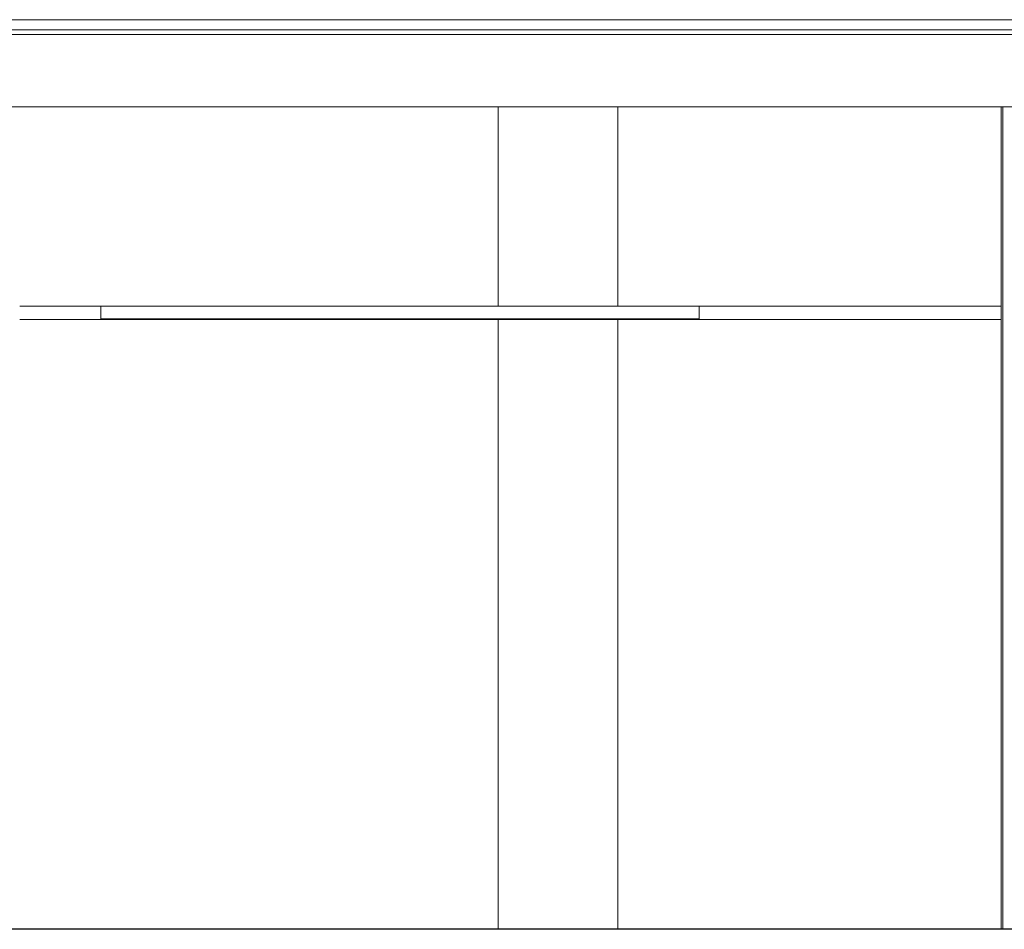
# Model space of a CAD drawing. Header units: millimetres. Extents: x -30280 to 309309, y -17460 to 4378.
# Tile 151 of 256: x 106475 to 110425, y -7786 to -4136. Entities that reach past the tile are written whole.
import ezdxf

# ---------------------------------------------------------------- set-up
doc = ezdxf.new("R2010")
doc.units = ezdxf.units.MM
doc.header["$MEASUREMENT"] = 0
doc.linetypes.add('Wipeout_Contour', pattern=[1000, 0, -1000])
for name, color, linetype, lineweight in [('P1_PLANTA PRIMERA_3_07_CR_Cel Ras pladur_Pluma_Nº__1', 7, 'Continuous', 5), ('P1_PLANTA PRIMERA_3_10_ESTR_Fotjats_Pluma_Nº__1', 7, 'Continuous', 5), ('P1_PLANTA PRIMERA_3_Nuevo_07_CR_Cel Ras_lames_Pluma_Nº__1', 7, 'Continuous', 5), ('P1_PLANTA PRIMERA_3_Nuevo_08_E_Envans secs_Pluma_Nº__47', 7, 'Continuous', 20), ('P1_PLANTA PRIMERA_3_Nuevo_14_PAV_Soft Light Grey 0554_Pluma_Nº__29', 7, 'Continuous', 20)]:
    doc.layers.add(name, color=color, linetype=linetype, lineweight=lineweight)
doc.layers.add('P1_PLANTA PRIMERA_3_Nuevo_08_E_Envans secs', color=7, linetype='Continuous')

msp = doc.modelspace()

# ---------------------------------------------------------------- linework, layer by layer
at = {"layer": 'P1_PLANTA PRIMERA_3_10_ESTR_Fotjats_Pluma_Nº__1', "color": 7, "linetype": 'Continuous', "lineweight": 5}
for p, q in [((129327.2, -4136), (104177.9, -4136)), ((129327.2, -4176.1), (104177.9, -4176.1)), ((129327.2, -4196), (104177.9, -4196))]:
    msp.add_line(p, q, dxfattribs=at)

# ---------------------------------------------------------------- wipeouts: each hides what was drawn before it
at = {"color": 254, "linetype": 'Wipeout_Contour', "lineweight": 0, "ltscale": 430186.773157}
msp.add_wipeout([(106474.9, -5286.1), (108394.9, -5286.1), (108394.9, -4486.1), (106474.9, -4486.1)], dxfattribs=at).dxf.layer = 'P1_PLANTA PRIMERA_3_Nuevo_08_E_Envans secs'
at = {"color": 254, "linetype": 'Wipeout_Contour', "lineweight": 0, "ltscale": 439013.330043}
msp.add_wipeout([(108874.9, -4486.1), (108874.9, -5286.1), (110412.7, -5286.1), (110412.7, -4486.1)], dxfattribs=at).dxf.layer = 'P1_PLANTA PRIMERA_3_Nuevo_08_E_Envans secs'
at = {"color": 254, "linetype": 'Wipeout_Contour', "lineweight": 0, "ltscale": 430568.046597}
msp.add_wipeout([(106474.9, -5339.1), (106474.9, -7784.1), (108394.9, -7784.1), (108394.9, -5339.1)], dxfattribs=at).dxf.layer = 'P1_PLANTA PRIMERA_3_Nuevo_08_E_Envans secs'
at = {"color": 254, "linetype": 'Wipeout_Contour', "lineweight": 0, "ltscale": 439386.936703}
msp.add_wipeout([(108874.9, -5339.1), (108874.9, -7784.1), (110412.7, -7784.1), (110412.7, -5339.1)], dxfattribs=at).dxf.layer = 'P1_PLANTA PRIMERA_3_Nuevo_08_E_Envans secs'

# ---------------------------------------------------------------- next in the draw order: linework, layer by layer
at = {"layer": 'P1_PLANTA PRIMERA_3_07_CR_Cel Ras pladur_Pluma_Nº__1', "color": 7, "linetype": 'Continuous', "lineweight": 5}
msp.add_line((106800.8, -5286.1), (106474.9, -5286.1), dxfattribs=at)
at = {"layer": 'P1_PLANTA PRIMERA_3_Nuevo_07_CR_Cel Ras_lames_Pluma_Nº__1', "color": 7, "linetype": 'Continuous', "lineweight": 5}
for p, q in [((106800.8, -5286.1), (106800.8, -5336.1)), ((109200.8, -5286.1), (109200.8, -5336.1)), ((108000.8, -5336.1), (106800.8, -5336.1))]:
    msp.add_line(p, q, dxfattribs=at)

# ---------------------------------------------------------------- next in the draw order: wipeouts: each hides what was drawn before it
at = {"color": 254, "linetype": 'Wipeout_Contour', "lineweight": 0, "ltscale": 434034.768301}
msp.add_wipeout([(108400.9, -4486.1), (108394.9, -4486.1), (108394.9, -5286.1), (108400.9, -5286.1)], dxfattribs=at).dxf.layer = 'P1_PLANTA PRIMERA_3_Nuevo_08_E_Envans secs'
at = {"color": 254, "linetype": 'Wipeout_Contour', "lineweight": 0, "ltscale": 442416.937209}
msp.add_wipeout([(110418.7, -4486.1), (110418.7, -7784.1), (110424.7, -7784.1), (110424.7, -4486.1)], dxfattribs=at).dxf.layer = 'P1_PLANTA PRIMERA_3_Nuevo_08_E_Envans secs'
at = {"color": 254, "linetype": 'Wipeout_Contour', "lineweight": 0, "ltscale": 434412.635928}
msp.add_wipeout([(108394.9, -7784.1), (108400.9, -7784.1), (108400.9, -5339.1), (108394.9, -5339.1)], dxfattribs=at).dxf.layer = 'P1_PLANTA PRIMERA_3_Nuevo_08_E_Envans secs'

# ---------------------------------------------------------------- next in the draw order: wipeouts: each hides what was drawn before it
at = {"color": 254, "linetype": 'Wipeout_Contour', "lineweight": 0, "ltscale": 434993.792526}
msp.add_wipeout([(108874.9, -4486.1), (108400.9, -4486.1), (108400.9, -5286.1), (108874.9, -5286.1)], dxfattribs=at).dxf.layer = 'P1_PLANTA PRIMERA_3_Nuevo_08_E_Envans secs'
at = {"color": 254, "linetype": 'Wipeout_Contour', "lineweight": 0, "ltscale": 442392.976853}
msp.add_wipeout([(110412.7, -4486.1), (110412.7, -7784.1), (110418.7, -7784.1), (110418.7, -4486.1)], dxfattribs=at).dxf.layer = 'P1_PLANTA PRIMERA_3_Nuevo_08_E_Envans secs'
at = {"color": 254, "linetype": 'Wipeout_Contour', "lineweight": 0, "ltscale": 435370.830142}
msp.add_wipeout([(108874.9, -5339.1), (108400.9, -5339.1), (108400.9, -7784.1), (108874.9, -7784.1)], dxfattribs=at).dxf.layer = 'P1_PLANTA PRIMERA_3_Nuevo_08_E_Envans secs'

# ---------------------------------------------------------------- next in the draw order: linework, layer by layer
at = {"layer": 'P1_PLANTA PRIMERA_3_07_CR_Cel Ras pladur_Pluma_Nº__1', "color": 7, "linetype": 'Continuous', "lineweight": 5}
for p, q in [((110412.7, -5286.1), (109200.8, -5286.1)), ((110412.7, -5286.1), (110412.7, -5339.1)), ((110412.7, -5339.1), (106474.9, -5339.1))]:
    msp.add_line(p, q, dxfattribs=at)
at = {"layer": 'P1_PLANTA PRIMERA_3_07_CR_Cel Ras pladur_Pluma_Nº__1', "color": 7, "linetype": 'Continuous', "lineweight": 5, "flags": 128}
msp.add_lwpolyline([(109200.8, -5286.1), (108000.8, -5286.1), (106800.8, -5286.1)], dxfattribs=at)
at = {"layer": 'P1_PLANTA PRIMERA_3_10_ESTR_Fotjats_Pluma_Nº__1', "color": 7, "linetype": 'Continuous', "lineweight": 5}
msp.add_line((110477.7, -4486.1), (104215.9, -4486.1), dxfattribs=at)
at = {"layer": 'P1_PLANTA PRIMERA_3_Nuevo_07_CR_Cel Ras_lames_Pluma_Nº__1', "color": 7, "linetype": 'Continuous', "lineweight": 5}
msp.add_line((109200.8, -5336.1), (108000.8, -5336.1), dxfattribs=at)
at = {"layer": 'P1_PLANTA PRIMERA_3_Nuevo_08_E_Envans secs_Pluma_Nº__47', "color": 7, "linetype": 'Continuous', "lineweight": 20}
for p, q in [((108394.9, -5286.1), (108394.9, -4486.1)), ((108874.9, -5286.1), (108874.9, -4486.1)), ((110412.7, -5286.1), (110412.7, -4486.1)), ((110418.7, -4486.1), (110418.7, -7784.1)), ((108394.9, -7784.1), (108394.9, -5339.1)), ((108874.9, -7784.1), (108874.9, -5339.1)), ((110412.7, -7784.1), (110412.7, -5339.1))]:
    msp.add_line(p, q, dxfattribs=at)
at = {"layer": 'P1_PLANTA PRIMERA_3_Nuevo_14_PAV_Soft Light Grey 0554_Pluma_Nº__29', "color": 7, "linetype": 'Continuous', "lineweight": 20}
for p, q in [((110477.1, -7784.1), (104177.9, -7784.1)), ((110477.1, -7786.1), (104177.9, -7786.1))]:
    msp.add_line(p, q, dxfattribs=at)

doc.saveas('drawing.dxf')
